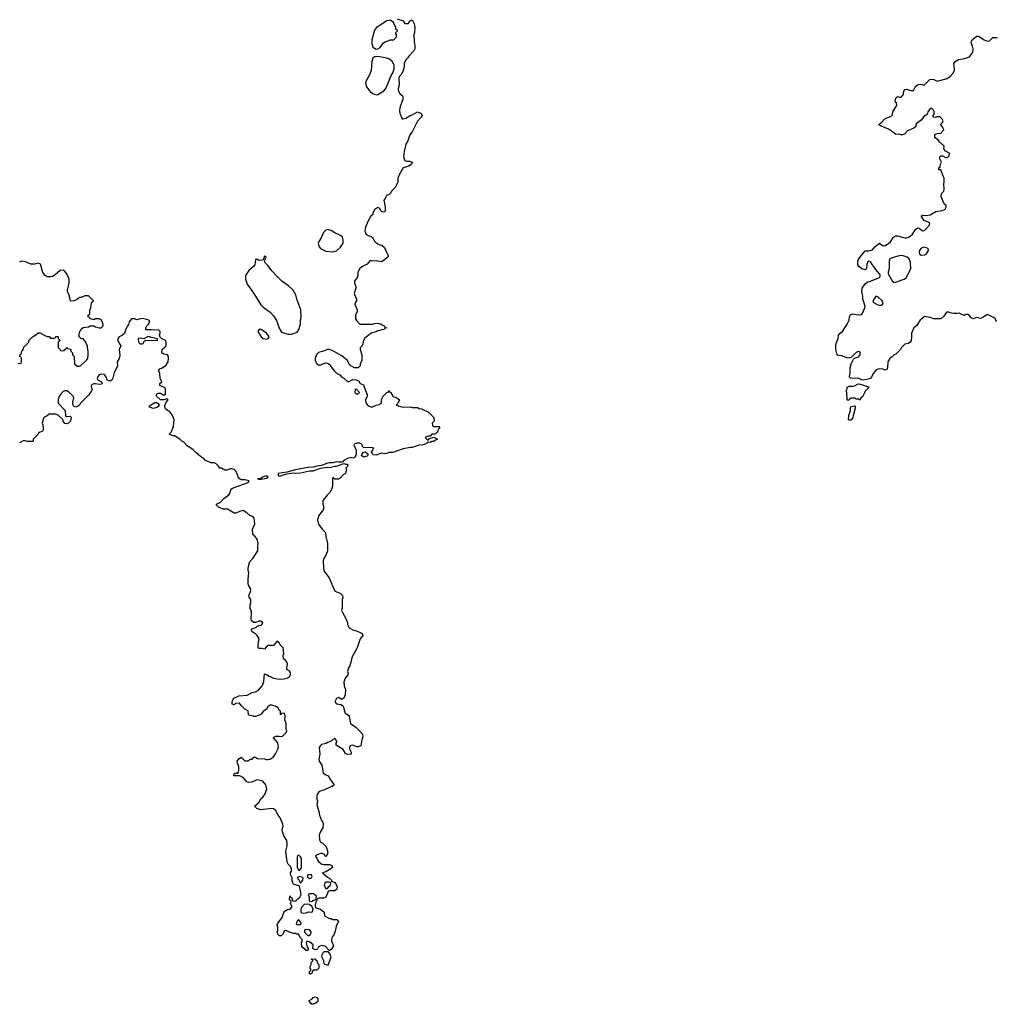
# Model space of a CAD drawing. Header units: inches. Extents: x 2380427 to 2580949, y 385907 to 546039.
# Tile 7 of 121: x 2417226 to 2428088, y 455148 to 466096. Entities that reach past the tile are written whole.
import ezdxf

# ---------------------------------------------------------------- set-up
doc = ezdxf.new("R2010")
doc.units = ezdxf.units.IN
doc.header["$MEASUREMENT"] = 0
for name, color, linetype in [('C4415', 7, 'Continuous'), ('C4416', 7, 'Continuous'), ('C4425', 7, 'Continuous'), ('C4426', 7, 'Continuous')]:
    doc.layers.add(name, color=color, linetype=linetype)

msp = doc.modelspace()

# ---------------------------------------------------------------- linework, layer by layer
at = {"layer": 'C4415', "color": 5, "elevation": 60}
for points in [[(2420000, 459138), (2419990, 459138), (2419974, 459130), (2419950, 459098), (2419923, 459103), (2419883, 459103), (2419878, 459110), (2419879, 459150), (2419888, 459210), (2419868, 459248), (2419848, 459268), (2419810, 459288), (2419803, 459303), (2419802, 459310), (2419810, 459322), (2419850, 459338), (2419881, 459359), (2419910, 459365), (2419918, 459370), (2419928, 459390), (2419908, 459408), (2419890, 459409), (2419850, 459395), (2419830, 459394), (2419802, 459410), (2419799, 459430), (2419802, 459510), (2419796, 459536), (2419788, 459550), (2419788, 459590), (2419798, 459610), (2419798, 459630), (2419795, 459650), (2419776, 459676), (2419775, 459690), (2419795, 459750), (2419793, 459773), (2419769, 459809), (2419766, 459826), (2419765, 459870), (2419774, 459950), (2419765, 459970), (2419765, 459990), (2419768, 460000)], [(2420000, 458468), (2419990, 458462), (2419971, 458429), (2419935, 458405), (2419910, 458375), (2419890, 458362), (2419850, 458349), (2419830, 458348), (2419816, 458356), (2419790, 458358), (2419770, 458366), (2419766, 458410), (2419730, 458428), (2419688, 458470), (2419670, 458495), (2419626, 458494), (2419610, 458478), (2419590, 458486), (2419588, 458510), (2419600, 458540), (2419608, 458550), (2419662, 458578), (2419755, 458585), (2419810, 458613), (2419850, 458622), (2419881, 458639), (2419927, 458693), (2419941, 458739), (2419950, 458822), (2419970, 458816), (2420000, 458797)], [(2420000, 457320), (2419909, 457309), (2419864, 457324), (2419838, 457350), (2419884, 457390), (2419909, 457431), (2419929, 457450), (2419954, 457490), (2419975, 457545), (2419962, 457590), (2419930, 457629), (2419870, 457642), (2419850, 457638), (2419803, 457617), (2419770, 457614), (2419750, 457622), (2419710, 457668), (2419683, 457683), (2419670, 457689), (2419609, 457690), (2419610, 457712), (2419630, 457722), (2419650, 457714), (2419656, 457724), (2419662, 457750), (2419662, 457790), (2419648, 457830), (2419646, 457850), (2419663, 457877), (2419690, 457894), (2419730, 457854), (2419770, 457854), (2419790, 457872), (2419810, 457872), (2419830, 457894), (2419850, 457894), (2419870, 457882), (2419950, 457878), (2419970, 457871), (2419990, 457871), (2420000, 457872)]]:
    msp.add_lwpolyline(points, dxfattribs=at)
at = {"layer": 'C4416', "color": 5, "elevation": 60}
for points in [[(2417210, 462274), (2417242, 462278), (2417246, 462290), (2417246, 462330), (2417242, 462342), (2417226, 462350), (2417226, 462370), (2417242, 462378), (2417248, 462410), (2417268, 462432), (2417269, 462451), (2417326, 462510), (2417326, 462530), (2417369, 462571), (2417406, 462590), (2417430, 462612), (2417452, 462612), (2417504, 462584), (2417533, 462573), (2417552, 462572), (2417570, 462554), (2417610, 462554), (2417622, 462558), (2417628, 462572), (2417653, 462573), (2417654, 462550), (2417674, 462530), (2417654, 462510), (2417654, 462450), (2417674, 462430), (2417678, 462418), (2417690, 462414), (2417722, 462418), (2417726, 462430), (2417742, 462438), (2417750, 462454), (2417758, 462438), (2417790, 462434), (2417794, 462430), (2417794, 462410), (2417814, 462390), (2417814, 462370), (2417832, 462352), (2417834, 462270), (2417864, 462244), (2417890, 462242), (2417906, 462250), (2417969, 462310), (2417982, 462330), (2417989, 462370), (2417988, 462410), (2417978, 462450), (2417978, 462470), (2417950, 462526), (2417930, 462546), (2417906, 462550), (2417886, 462570), (2417886, 462610), (2417896, 462624), (2417906, 462650), (2417930, 462674), (2417990, 462682), (2418010, 462692), (2418050, 462691), (2418070, 462681), (2418110, 462671), (2418130, 462671), (2418155, 462690), (2418150, 462726), (2418130, 462758), (2418110, 462768), (2418070, 462768), (2418050, 462758), (2418027, 462767), (2418010, 462768), (2418006, 462786), (2417986, 462790), (2417987, 462813), (2418002, 462818), (2418006, 462830), (2418007, 462867), (2418018, 462890), (2418026, 462950), (2418046, 462970), (2417990, 463026), (2417950, 463026), (2417910, 463008), (2417890, 463008), (2417870, 462988), (2417830, 462968), (2417790, 462966), (2417788, 462990), (2417778, 463010), (2417778, 463030), (2417758, 463070), (2417758, 463090), (2417774, 463170), (2417774, 463210), (2417769, 463230), (2417749, 463270), (2417723, 463303), (2417710, 463309), (2417674, 463306), (2417620, 463260), (2417590, 463242), (2417570, 463235), (2417530, 463235), (2417509, 463250), (2417484, 463284), (2417456, 463376), (2417450, 463382), (2417430, 463389), (2417390, 463379), (2417350, 463377), (2417290, 463402), (2417250, 463409), (2417222, 463398)], [(2420000, 463343), (2419984, 463364), (2419959, 463390), (2419946, 463414), (2419950, 463414), (2419966, 463450), (2419962, 463462), (2419950, 463466), (2419934, 463426), (2419920, 463420), (2419890, 463418), (2419870, 463429), (2419850, 463428), (2419842, 463370), (2419826, 463350), (2419774, 463306), (2419736, 463250), (2419736, 463210), (2419756, 463156), (2419830, 463052), (2419906, 462926), (2419930, 462902), (2420000, 462851)], [(2419768, 460000), (2419784, 460070), (2419817, 460103), (2419873, 460190), (2419873, 460247), (2419879, 460270), (2419870, 460308), (2419855, 460335), (2419837, 460357), (2419818, 460370), (2419815, 460430), (2419841, 460490), (2419833, 460553), (2419818, 460570), (2419784, 460584), (2419750, 460614), (2419710, 460639), (2419670, 460629), (2419630, 460609), (2419610, 460608), (2419535, 460655), (2419490, 460654), (2419435, 460675), (2419416, 460696), (2419415, 460710), (2419458, 460730), (2419495, 460770), (2419550, 460811), (2419564, 460830), (2419573, 460870), (2419582, 460878), (2419610, 460895), (2419768, 460950), (2419778, 460970), (2419730, 460979), (2419690, 460981), (2419670, 460989), (2419654, 461014), (2419632, 461072), (2419610, 461093), (2419590, 461100), (2419570, 461100), (2419530, 461086), (2419506, 461086), (2419470, 461108), (2419450, 461108), (2419438, 461130), (2419410, 461158), (2419390, 461168), (2419350, 461168), (2419290, 461198), (2419275, 461215), (2419250, 461228), (2419216, 461256), (2419208, 461268), (2419190, 461278), (2419150, 461318), (2419090, 461358), (2419050, 461398), (2419029, 461409), (2419010, 461428), (2418950, 461468), (2418930, 461468), (2418887, 461487), (2418909, 461511), (2418930, 461554), (2418936, 461576), (2418942, 461650), (2418923, 461703), (2418890, 461738), (2418870, 461749), (2418849, 461769), (2418839, 461790), (2418844, 461816), (2418856, 461844), (2418878, 461870), (2418870, 461878), (2418850, 461878), (2418831, 461869), (2418790, 461869), (2418748, 461910), (2418750, 461934), (2418770, 461942), (2418790, 461942), (2418830, 461922), (2418847, 461933), (2418847, 461987), (2418842, 462002), (2418786, 462030), (2418786, 462050), (2418806, 462070), (2418789, 462109), (2418784, 462164), (2418769, 462190), (2418785, 462215), (2418810, 462225), (2418850, 462251), (2418876, 462290), (2418881, 462330), (2418879, 462350), (2418870, 462368), (2418830, 462378), (2418808, 462390), (2418809, 462431), (2418830, 462442), (2418855, 462470), (2418855, 462515), (2418846, 462530), (2418807, 462547), (2418787, 462567), (2418782, 462590), (2418789, 462610), (2418788, 462628), (2418770, 462648), (2418730, 462644), (2418690, 462649), (2418630, 462646), (2418628, 462670), (2418638, 462690), (2418658, 462710), (2418668, 462730), (2418668, 462750), (2418650, 462759), (2418590, 462774), (2418553, 462767), (2418530, 462758), (2418508, 462768), (2418470, 462768), (2418443, 462737), (2418434, 462706), (2418407, 462653), (2418390, 462608), (2418370, 462589), (2418332, 462570), (2418318, 462550), (2418318, 462530), (2418326, 462510), (2418352, 462470), (2418331, 462430), (2418340, 462360), (2418331, 462330), (2418311, 462290), (2418312, 462248), (2418278, 462170), (2418261, 462110), (2418250, 462089), (2418230, 462075), (2418202, 462082), (2418184, 462130), (2418168, 462150), (2418130, 462155), (2418110, 462145), (2418095, 462130), (2418086, 462106), (2418091, 462091), (2418134, 462070), (2418142, 462050), (2418138, 462042), (2418110, 462038), (2418070, 462048), (2418050, 462048), (2418030, 462038), (2418022, 462030), (2418022, 462010), (2418031, 461989), (2418025, 461970), (2417995, 461925), (2417901, 461830), (2417891, 461809), (2417870, 461793), (2417849, 461789), (2417833, 461793), (2417823, 461803), (2417817, 461817), (2417817, 461843), (2417828, 461890), (2417815, 461915), (2417770, 461958), (2417750, 461968), (2417730, 461969), (2417710, 461962), (2417678, 461930), (2417665, 461910), (2417653, 461873), (2417653, 461833), (2417732, 461752), (2417734, 461690), (2417745, 461685), (2417786, 461686), (2417797, 461677), (2417791, 461630), (2417770, 461610), (2417750, 461603), (2417726, 461606), (2417708, 461630), (2417706, 461650), (2417656, 461696), (2417628, 461708), (2417552, 461708), (2417532, 461690), (2417502, 461678), (2417490, 461666), (2417476, 461610), (2417484, 461590), (2417487, 461550), (2417485, 461535), (2417478, 461522), (2417446, 461506), (2417434, 461506), (2417430, 461486), (2417374, 461430), (2417374, 461410), (2417370, 461406), (2417313, 461407), (2417270, 461418), (2417222, 461390)]]:
    msp.add_lwpolyline(points, dxfattribs=at)
for points in [[(2419913, 462650), (2419888, 462650), (2419876, 462630), (2419911, 462570), (2419932, 462550), (2419970, 462544), (2419989, 462550), (2419997, 462563), (2419999, 462570), (2419986, 462590), (2419969, 462610)], [(2418750, 462526), (2418630, 462529), (2418605, 462515), (2418590, 462488), (2418570, 462486), (2418550, 462506), (2418546, 462550), (2418550, 462554), (2418570, 462558), (2418610, 462552), (2418650, 462572), (2418670, 462572), (2418684, 462564), (2418710, 462562), (2418754, 462550), (2418754, 462530)], [(2418710, 461772), (2418662, 461790), (2418682, 461810), (2418730, 461841), (2418750, 461841), (2418767, 461827), (2418775, 461810), (2418761, 461790), (2418750, 461784)], [(2419970, 461023), (2419918, 461010), (2419917, 461003), (2419904, 460996), (2419872, 460990), (2419886, 460986), (2419910, 460987), (2419970, 460997), (2419989, 461010)]]:
    msp.add_lwpolyline(points, close=True, dxfattribs=at)
at = {"layer": 'C4425', "color": 5, "elevation": 60}
for points in [[(2420606, 460000), (2420608, 459968), (2420667, 459890), (2420730, 459742), (2420790, 459718), (2420806, 459706), (2420814, 459694), (2420818, 459670), (2420811, 459650), (2420811, 459551), (2420806, 459526), (2420811, 459510), (2420856, 459430), (2420871, 459390), (2420872, 459370), (2420890, 459334), (2420930, 459311), (2420970, 459301), (2421020, 459280), (2421034, 459270), (2421042, 459250), (2421011, 459210), (2420978, 459110), (2420925, 459010), (2420898, 458910), (2420882, 458890), (2420872, 458850), (2420878, 458830), (2420874, 458810), (2420847, 458773), (2420831, 458730), (2420836, 458690), (2420851, 458650), (2420845, 458590), (2420832, 458550), (2420810, 458538), (2420770, 458558), (2420764, 458556), (2420750, 458548), (2420731, 458510), (2420748, 458488), (2420800, 458480), (2420824, 458464), (2420846, 458386), (2420883, 458363), (2420891, 458351), (2420906, 458270), (2420965, 458230), (2421010, 458186), (2421037, 458150), (2421042, 458130), (2421039, 458110), (2421031, 458090), (2421018, 458022), (2420991, 458009), (2420971, 458009), (2420930, 458028), (2420910, 458026), (2420894, 458010), (2420892, 457990), (2420912, 457950), (2420912, 457928), (2420870, 457926), (2420850, 457938), (2420822, 457982), (2420746, 458030), (2420746, 458050), (2420755, 458070), (2420730, 458102), (2420710, 458094), (2420690, 458075), (2420650, 458059), (2420633, 458047), (2420584, 458036), (2420570, 458026), (2420558, 458002), (2420564, 457930), (2420551, 457870), (2420555, 457850), (2420586, 457806), (2420602, 457722), (2420623, 457703), (2420658, 457690), (2420682, 457642), (2420722, 457590), (2420702, 457570), (2420677, 457563), (2420610, 457529), (2420578, 457522), (2420552, 457510), (2420538, 457490), (2420531, 457470), (2420531, 457430), (2420536, 457410), (2420532, 457368), (2420554, 457290), (2420559, 457250), (2420583, 457190), (2420596, 457170), (2420601, 457150), (2420596, 457110), (2420571, 457070), (2420558, 457030), (2420560, 456980), (2420572, 456952), (2420590, 456945), (2420630, 456905), (2420646, 456870), (2420651, 456830), (2420630, 456788), (2420614, 456814), (2420590, 456824), (2420570, 456824), (2420534, 456810), (2420518, 456802), (2420514, 456790), (2420530, 456774), (2420538, 456750), (2420551, 456731), (2420587, 456707), (2420610, 456701), (2420670, 456701), (2420698, 456690), (2420705, 456670), (2420687, 456653), (2420630, 456622), (2420594, 456610), (2420650, 456562), (2420670, 456552), (2420692, 456530), (2420694, 456514), (2420706, 456514), (2420730, 456502), (2420750, 456472), (2420755, 456450), (2420751, 456430), (2420730, 456409), (2420671, 456409), (2420658, 456402), (2420630, 456338), (2420610, 456328), (2420553, 456327), (2420538, 456322), (2420534, 456310), (2420522, 456298), (2420511, 456250), (2420512, 456230), (2420521, 456221), (2420570, 456206), (2420611, 456171), (2420614, 456130), (2420670, 456102), (2420690, 456102), (2420710, 456092), (2420752, 456092), (2420772, 456072), (2420744, 456016), (2420742, 455990), (2420731, 455949), (2420714, 455910), (2420701, 455899), (2420692, 455870), (2420692, 455850), (2420711, 455810), (2420711, 455790), (2420690, 455758), (2420670, 455746), (2420666, 455746), (2420626, 455790), (2420590, 455802), (2420564, 455796), (2420550, 455786), (2420537, 455763), (2420530, 455758), (2420510, 455755), (2420486, 455770), (2420488, 455810), (2420450, 455842), (2420430, 455848), (2420414, 455846), (2420412, 455830), (2420424, 455784), (2420434, 455770), (2420433, 455753), (2420430, 455748), (2420410, 455748), (2420400, 455760), (2420370, 455778), (2420362, 455790), (2420358, 455830), (2420366, 455850), (2420366, 455870), (2420350, 455886), (2420328, 455928), (2420312, 455928), (2420295, 455935), (2420270, 455935), (2420226, 455950), (2420190, 455968), (2420170, 455966), (2420150, 455926), (2420134, 455910), (2420110, 455909), (2420100, 455920), (2420089, 455950), (2420098, 455970), (2420096, 456004), (2420089, 456030), (2420095, 456050), (2420146, 456114), (2420165, 456170), (2420176, 456184), (2420199, 456201), (2420233, 456207), (2420255, 456230), (2420238, 456270), (2420246, 456290), (2420242, 456302), (2420228, 456308), (2420230, 456354), (2420238, 456338), (2420252, 456332), (2420258, 456298), (2420290, 456294), (2420302, 456298), (2420306, 456310), (2420340, 456340), (2420355, 456370), (2420349, 456410), (2420336, 456456), (2420330, 456466), (2420290, 456475), (2420269, 456489), (2420262, 456502), (2420255, 456530), (2420256, 456556), (2420238, 456590), (2420238, 456610), (2420248, 456630), (2420247, 456653), (2420239, 456679), (2420210, 456708), (2420201, 456730), (2420185, 456850), (2420202, 456910), (2420202, 456930), (2420195, 456970), (2420162, 457022), (2420149, 457070), (2420145, 457090), (2420155, 457130), (2420154, 457150), (2420123, 457223), (2420099, 457250), (2420070, 457308), (2420050, 457322), (2420030, 457324), (2420000, 457320)], [(2420000, 458797), (2420010, 458791), (2420050, 458776), (2420090, 458766), (2420130, 458763), (2420190, 458771), (2420228, 458790), (2420239, 458810), (2420239, 458830), (2420230, 458848), (2420198, 458870), (2420195, 458890), (2420204, 458930), (2420199, 458950), (2420177, 458977), (2420158, 458990), (2420155, 459030), (2420162, 459050), (2420155, 459110), (2420123, 459143), (2420110, 459166), (2420090, 459186), (2420050, 459138), (2420000, 459138)], [(2420000, 457872), (2420010, 457872), (2420045, 457895), (2420070, 457932), (2420097, 457983), (2420103, 458010), (2420096, 458056), (2420049, 458110), (2420050, 458114), (2420069, 458131), (2420111, 458131), (2420130, 458125), (2420150, 458131), (2420189, 458170), (2420195, 458190), (2420188, 458210), (2420189, 458270), (2420174, 458310), (2420177, 458350), (2420170, 458386), (2420138, 458382), (2420130, 458366), (2420126, 458370), (2420126, 458410), (2420116, 458416), (2420100, 458440), (2420078, 458458), (2420030, 458474), (2420010, 458474), (2420000, 458468)]]:
    msp.add_lwpolyline(points, dxfattribs=at)
for points in [[(2420330, 456806), (2420318, 456802), (2420313, 456787), (2420311, 456670), (2420330, 456634), (2420348, 456652), (2420358, 456670), (2420358, 456770), (2420350, 456786)], [(2420350, 456568), (2420333, 456567), (2420318, 456562), (2420314, 456550), (2420332, 456532), (2420350, 456494), (2420374, 456530), (2420378, 456550), (2420375, 456555)], [(2420470, 456586), (2420430, 456586), (2420422, 456570), (2420450, 456545), (2420470, 456554), (2420478, 456570), (2420476, 456576)], [(2420667, 456507), (2420633, 456507), (2420614, 456490), (2420612, 456470), (2420630, 456434), (2420650, 456434), (2420663, 456457), (2420678, 456470), (2420686, 456490), (2420682, 456502)], [(2420450, 456378), (2420434, 456370), (2420444, 456344), (2420445, 456305), (2420450, 456294), (2420470, 456292), (2420490, 456302), (2420522, 456318), (2420526, 456350), (2420506, 456370), (2420495, 456375)], [(2420430, 456262), (2420390, 456258), (2420366, 456234), (2420352, 456210), (2420354, 456170), (2420370, 456162), (2420410, 456166), (2420443, 456177), (2420470, 456174), (2420482, 456178), (2420488, 456210), (2420475, 456235), (2420450, 456258)], [(2420330, 456086), (2420318, 456082), (2420304, 456056), (2420302, 456042), (2420310, 456034), (2420350, 456034), (2420355, 456045), (2420350, 456066)], [(2420402, 455978), (2420394, 455970), (2420394, 455950), (2420430, 455912), (2420450, 455912), (2420462, 455930), (2420468, 455950), (2420458, 455970), (2420444, 455976)], [(2420450, 455486), (2420448, 455490), (2420448, 455512), (2420466, 455530), (2420458, 455550), (2420458, 455570), (2420468, 455590), (2420468, 455612), (2420486, 455630), (2420482, 455642), (2420468, 455650), (2420507, 455653), (2420514, 455650), (2420518, 455638), (2420534, 455630), (2420534, 455610), (2420552, 455592), (2420554, 455550), (2420532, 455528), (2420490, 455526), (2420482, 455518), (2420470, 455488)], [(2420650, 455578), (2420616, 455596), (2420608, 455608), (2420608, 455630), (2420588, 455668), (2420586, 455690), (2420610, 455734), (2420654, 455734), (2420679, 455699), (2420686, 455670), (2420658, 455590)], [(2420490, 455148), (2420470, 455149), (2420462, 455162), (2420448, 455170), (2420446, 455190), (2420473, 455207), (2420490, 455225), (2420510, 455232), (2420530, 455222), (2420542, 455210), (2420542, 455178), (2420520, 455160)]]:
    msp.add_lwpolyline(points, close=True, dxfattribs=at)
at = {"layer": 'C4426', "color": 5, "elevation": 60}
for points in [[(2421424, 466104), (2421490, 466082), (2421510, 466054), (2421550, 466054), (2421562, 466078), (2421590, 466094), (2421612, 466050), (2421622, 466010), (2421618, 465950), (2421611, 465930), (2421612, 465852), (2421622, 465810), (2421622, 465770), (2421610, 465748), (2421552, 465690), (2421542, 465670), (2421522, 465650), (2421502, 465610), (2421501, 465570), (2421491, 465529), (2421471, 465490), (2421452, 465470), (2421442, 465450), (2421446, 465370), (2421436, 465330), (2421436, 465310), (2421455, 465275), (2421485, 465250), (2421487, 465230), (2421486, 465210), (2421459, 465130), (2421451, 465090), (2421452, 465052), (2421465, 465030), (2421474, 465006), (2421474, 464994), (2421490, 464992), (2421520, 465000), (2421569, 465031), (2421598, 465042), (2421650, 465072), (2421690, 465054), (2421702, 465030), (2421692, 465010), (2421650, 464966), (2421592, 464850), (2421566, 464814), (2421543, 464750), (2421521, 464710), (2421501, 464630), (2421496, 464570), (2421510, 464531), (2421530, 464524), (2421562, 464522), (2421591, 464510), (2421585, 464490), (2421554, 464466), (2421491, 464450), (2421445, 464370), (2421432, 464330), (2421431, 464289), (2421402, 464230), (2421362, 464190), (2421352, 464170), (2421331, 464149), (2421310, 464146), (2421290, 464106), (2421274, 464090), (2421291, 464011), (2421290, 463966), (2421282, 463958), (2421270, 463955), (2421250, 463964), (2421242, 463970), (2421230, 463995), (2421210, 464008), (2421174, 463990), (2421153, 463947), (2421152, 463930), (2421132, 463910), (2421102, 463858), (2421071, 463790), (2421065, 463745), (2421072, 463730), (2421074, 463710), (2421110, 463692), (2421132, 463690), (2421152, 463670), (2421170, 463634), (2421194, 463610), (2421230, 463592), (2421254, 463590), (2421284, 463564), (2421305, 463510), (2421318, 463490), (2421325, 463470), (2421322, 463458), (2421267, 463413), (2421250, 463405), (2421190, 463413), (2421150, 463409), (2421122, 463418), (2421090, 463378), (2421031, 463349), (2421010, 463328), (2420985, 463290), (2420985, 463250), (2420978, 463230), (2420951, 463190), (2420951, 463170), (2420965, 463130), (2420965, 463110), (2420945, 463050), (2420971, 462990), (2420971, 462970), (2420958, 462950), (2420952, 462930), (2420978, 462870), (2420978, 462850), (2420962, 462810), (2420962, 462770), (2420972, 462750), (2421010, 462712), (2421150, 462711), (2421170, 462718), (2421210, 462722), (2421230, 462714), (2421250, 462714), (2421258, 462698), (2421270, 462694), (2421290, 462674), (2421312, 462670), (2421290, 462666), (2421274, 462650), (2421250, 462648), (2421230, 462638), (2421210, 462635), (2421190, 462624), (2421134, 462610), (2421062, 462550), (2421044, 462516), (2421042, 462490), (2421030, 462466), (2421013, 462447), (2421012, 462430), (2421032, 462368), (2421031, 462310), (2421013, 462267), (2421012, 462248), (2420990, 462226), (2420950, 462226), (2420908, 462248), (2420890, 462266), (2420870, 462306), (2420810, 462358), (2420775, 462375), (2420710, 462415), (2420670, 462429), (2420650, 462429), (2420594, 462406), (2420550, 462397), (2420527, 462373), (2420511, 462330), (2420511, 462310), (2420523, 462283), (2420531, 462271), (2420550, 462258), (2420570, 462258), (2420630, 462281), (2420650, 462278), (2420667, 462267), (2420728, 462188), (2420750, 462165), (2420785, 462145), (2420810, 462122), (2420831, 462111), (2420870, 462074), (2420890, 462072), (2420930, 462094), (2420967, 462093), (2420997, 462077), (2421014, 462050), (2421050, 462034), (2421070, 461974), (2421092, 461930), (2421092, 461910), (2421072, 461870), (2421073, 461853), (2421084, 461824), (2421101, 461801), (2421130, 461791), (2421150, 461791), (2421189, 461811), (2421222, 461818), (2421248, 461830), (2421249, 461871), (2421268, 461910), (2421309, 461951), (2421326, 461954), (2421330, 461974), (2421338, 461958), (2421350, 461954), (2421374, 461910), (2421384, 461904), (2421410, 461898), (2421451, 461870), (2421432, 461828), (2421414, 461810), (2421488, 461788), (2421570, 461791), (2421590, 461785), (2421650, 461782), (2421670, 461772), (2421694, 461770), (2421774, 461730), (2421832, 461672), (2421834, 461630), (2421814, 461610), (2421818, 461578), (2421830, 461574), (2421890, 461574), (2421894, 461570), (2421894, 461550), (2421878, 461542), (2421874, 461510), (2421858, 461502), (2421850, 461486), (2421810, 461486), (2421790, 461466), (2421770, 461466), (2421734, 461450), (2421754, 461430), (2421770, 461422), (2421782, 461438), (2421830, 461454), (2421871, 461430), (2421850, 461422), (2421830, 461404), (2421810, 461404), (2421790, 461395), (2421770, 461398), (2421750, 461382), (2421714, 461370), (2421670, 461365), (2421590, 461339), (2421570, 461339), (2421490, 461323), (2421376, 461284), (2421330, 461285), (2421310, 461274), (2421290, 461269), (2421250, 461275), (2421190, 461253), (2421158, 461258), (2421139, 461290), (2421154, 461310), (2421156, 461324), (2421166, 461330), (2421150, 461335), (2421050, 461338), (2421038, 461350), (2421035, 461370), (2421030, 461375), (2421008, 461388), (2420972, 461388), (2420945, 461375), (2420942, 461370), (2420967, 461310), (2420966, 461270), (2420959, 461241), (2420951, 461229), (2420930, 461222), (2420910, 461228), (2420870, 461215), (2420830, 461195), (2420820, 461180), (2420810, 461175), (2420770, 461174), (2420750, 461179), (2420710, 461168), (2420669, 461169), (2420650, 461165), (2420583, 461137), (2420530, 461132), (2420490, 461121), (2420430, 461118), (2420292, 461090), (2420196, 461064), (2420102, 461050), (2420101, 461030), (2420110, 461025), (2420130, 461025), (2420179, 461041), (2420246, 461054), (2420350, 461058), (2420450, 461078), (2420490, 461079), (2420570, 461108), (2420650, 461119), (2420670, 461116), (2420730, 461132), (2420750, 461131), (2420830, 461162), (2420853, 461153), (2420870, 461152), (2420873, 461147), (2420874, 461130), (2420854, 461110), (2420862, 461090), (2420853, 461067), (2420851, 461049), (2420825, 461035), (2420790, 460998), (2420770, 460988), (2420730, 460988), (2420710, 461008), (2420703, 460990), (2420704, 460910), (2420698, 460882), (2420677, 460843), (2420645, 460810), (2420598, 460750), (2420598, 460710), (2420605, 460685), (2420605, 460650), (2420550, 460579), (2420536, 460530), (2420550, 460488), (2420590, 460431), (2420621, 460401), (2420628, 460388), (2420630, 460350), (2420648, 460272), (2420648, 460190), (2420634, 460150), (2420610, 460106), (2420602, 460078), (2420606, 460000)], [(2428095, 462735), (2428070, 462778), (2427990, 462818), (2427930, 462782), (2427910, 462775), (2427870, 462786), (2427830, 462768), (2427803, 462783), (2427790, 462806), (2427770, 462818), (2427750, 462818), (2427730, 462808), (2427674, 462834), (2427650, 462829), (2427610, 462829), (2427575, 462835), (2427550, 462848), (2427530, 462838), (2427502, 462798), (2427470, 462768), (2427392, 462768), (2427350, 462784), (2427290, 462795), (2427238, 462750), (2427204, 462696), (2427171, 462669), (2427145, 462610), (2427146, 462570), (2427141, 462530), (2427131, 462510), (2427110, 462495), (2427070, 462488), (2427032, 462450), (2427022, 462430), (2426997, 462403), (2426970, 462378), (2426950, 462368), (2426930, 462348), (2426902, 462330), (2426882, 462290), (2426878, 462230), (2426870, 462206), (2426850, 462198), (2426830, 462208), (2426790, 462215), (2426750, 462202), (2426717, 462163), (2426700, 462120), (2426691, 462110), (2426676, 462104), (2426609, 462089), (2426590, 462092), (2426550, 462109), (2426486, 462106), (2426466, 462110), (2426458, 462118), (2426455, 462130), (2426462, 462170), (2426462, 462230), (2426475, 462270), (2426499, 462321), (2426509, 462331), (2426554, 462346), (2426564, 462356), (2426572, 462370), (2426574, 462390), (2426570, 462402), (2426550, 462406), (2426530, 462396), (2426477, 462343), (2426450, 462334), (2426430, 462335), (2426370, 462359), (2426330, 462360), (2426318, 462370), (2426303, 462430), (2426301, 462470), (2426305, 462495), (2426330, 462550), (2426333, 462587), (2426350, 462610), (2426377, 462630), (2426429, 462710), (2426450, 462754), (2426455, 462790), (2426462, 462810), (2426470, 462818), (2426490, 462824), (2426550, 462813), (2426584, 462816), (2426594, 462826), (2426627, 462890), (2426628, 462912), (2426603, 462990), (2426603, 463023), (2426591, 463070), (2426597, 463110), (2426630, 463158), (2426650, 463178), (2426690, 463187), (2426788, 463230), (2426797, 463243), (2426798, 463250), (2426787, 463270), (2426742, 463322), (2426690, 463402), (2426670, 463409), (2426658, 463402), (2426647, 463373), (2426643, 463330), (2426630, 463314), (2426590, 463327), (2426570, 463345), (2426558, 463350), (2426548, 463370), (2426549, 463410), (2426555, 463430), (2426570, 463452), (2426630, 463525), (2426670, 463525), (2426710, 463538), (2426735, 463570), (2426790, 463611), (2426811, 463591), (2426830, 463582), (2426850, 463585), (2426890, 463607), (2426910, 463627), (2426943, 463677), (2426970, 463694), (2426990, 463694), (2427070, 463671), (2427090, 463671), (2427110, 463678), (2427130, 463687), (2427157, 463710), (2427190, 463762), (2427210, 463782), (2427230, 463778), (2427250, 463758), (2427270, 463747), (2427290, 463751), (2427344, 463810), (2427349, 463830), (2427330, 463844), (2427310, 463850), (2427284, 463864), (2427250, 463911), (2427270, 463921), (2427310, 463920), (2427350, 463927), (2427416, 463964), (2427486, 463974), (2427518, 463990), (2427528, 464010), (2427528, 464030), (2427509, 464049), (2427495, 464075), (2427474, 464130), (2427478, 464162), (2427502, 464190), (2427509, 464210), (2427502, 464270), (2427508, 464290), (2427508, 464330), (2427476, 464416), (2427470, 464426), (2427450, 464426), (2427448, 464450), (2427462, 464458), (2427466, 464490), (2427478, 464510), (2427458, 464550), (2427458, 464570), (2427470, 464582), (2427490, 464582), (2427524, 464564), (2427536, 464564), (2427562, 464578), (2427566, 464610), (2427516, 464636), (2427502, 464662), (2427508, 464690), (2427456, 464736), (2427440, 464760), (2427410, 464778), (2427402, 464790), (2427402, 464810), (2427410, 464822), (2427430, 464831), (2427470, 464832), (2427502, 464870), (2427490, 464906), (2427466, 464930), (2427490, 464954), (2427495, 464970), (2427490, 464986), (2427468, 465008), (2427455, 465015), (2427425, 465015), (2427410, 465008), (2427386, 465010), (2427386, 465030), (2427396, 465044), (2427398, 465070), (2427388, 465090), (2427370, 465108), (2427350, 465108), (2427325, 465070), (2427318, 465042), (2427280, 465020), (2427250, 464978), (2427200, 464940), (2427191, 464930), (2427191, 464909), (2427172, 464890), (2427101, 464859), (2427070, 464828), (2427044, 464816), (2427030, 464815), (2427010, 464822), (2426970, 464818), (2426934, 464850), (2426890, 464879), (2426808, 464910), (2426778, 464930), (2426810, 464951), (2426847, 464993), (2426870, 465006), (2426904, 465016), (2426929, 465031), (2426942, 465078), (2426975, 465130), (2426982, 465150), (2426978, 465170), (2426964, 465190), (2426970, 465222), (2426990, 465242), (2427010, 465234), (2427030, 465234), (2427056, 465264), (2427055, 465290), (2427062, 465310), (2427070, 465318), (2427090, 465322), (2427150, 465306), (2427170, 465316), (2427190, 465351), (2427210, 465371), (2427250, 465378), (2427270, 465372), (2427287, 465373), (2427349, 465431), (2427370, 465435), (2427394, 465430), (2427430, 465411), (2427530, 465438), (2427575, 465465), (2427603, 465497), (2427622, 465530), (2427624, 465550), (2427615, 465610), (2427629, 465630), (2427666, 465654), (2427735, 465665), (2427790, 465682), (2427806, 465710), (2427828, 465730), (2427829, 465770), (2427822, 465802), (2427810, 465826), (2427809, 465851), (2427818, 465870), (2427845, 465895), (2427870, 465911), (2427891, 465911), (2427951, 465871), (2427990, 465858), (2428010, 465862), (2428050, 465898), (2428078, 465898), (2428086, 465894), (2428102, 465898)], [(2420000, 462851), (2420010, 462844), (2420050, 462801), (2420081, 462750), (2420117, 462657), (2420132, 462630), (2420150, 462618), (2420210, 462598), (2420250, 462598), (2420270, 462605), (2420310, 462622), (2420329, 462651), (2420349, 462710), (2420349, 462751), (2420357, 462790), (2420353, 462870), (2420309, 462990), (2420298, 463038), (2420269, 463089), (2420216, 463136), (2420142, 463190), (2420090, 463239), (2420030, 463303), (2420000, 463343)]]:
    msp.add_lwpolyline(points, dxfattribs=at)
for points in [[(2421350, 466089), (2421310, 466084), (2421290, 466072), (2421255, 466045), (2421193, 466010), (2421170, 465978), (2421142, 465870), (2421141, 465830), (2421153, 465790), (2421190, 465768), (2421210, 465773), (2421233, 465787), (2421270, 465838), (2421290, 465851), (2421350, 465871), (2421387, 465873), (2421416, 465904), (2421418, 465930), (2421406, 465950), (2421426, 465970), (2421422, 465982), (2421408, 465988), (2421408, 466010), (2421383, 466063)], [(2421210, 465688), (2421170, 465682), (2421153, 465667), (2421143, 465630), (2421135, 465530), (2421120, 465490), (2421076, 465410), (2421073, 465390), (2421081, 465350), (2421119, 465299), (2421150, 465275), (2421170, 465266), (2421190, 465260), (2421210, 465262), (2421274, 465306), (2421296, 465330), (2421325, 465390), (2421350, 465462), (2421377, 465503), (2421389, 465550), (2421389, 465590), (2421383, 465603), (2421368, 465630), (2421338, 465658), (2421309, 465669)], [(2420650, 463763), (2420630, 463757), (2420603, 463730), (2420577, 463670), (2420554, 463630), (2420547, 463610), (2420556, 463570), (2420571, 463551), (2420630, 463523), (2420710, 463515), (2420750, 463526), (2420795, 463565), (2420824, 463610), (2420825, 463645), (2420816, 463676), (2420795, 463695), (2420730, 463726), (2420690, 463753)], [(2427290, 463565), (2427270, 463562), (2427248, 463552), (2427233, 463530), (2427231, 463510), (2427235, 463490), (2427250, 463479), (2427290, 463480), (2427310, 463494), (2427333, 463530), (2427329, 463550)], [(2427030, 463474), (2426993, 463467), (2426930, 463449), (2426905, 463435), (2426897, 463410), (2426897, 463330), (2426884, 463290), (2426885, 463270), (2426930, 463193), (2426950, 463173), (2426970, 463176), (2426990, 463186), (2427064, 463210), (2427089, 463230), (2427135, 463330), (2427134, 463387), (2427130, 463410), (2427118, 463438), (2427095, 463455), (2427050, 463471)], [(2426750, 463021), (2426724, 462990), (2426716, 462970), (2426723, 462950), (2426770, 462925), (2426790, 462921), (2426810, 462923), (2426822, 462930), (2426829, 462950), (2426818, 462970), (2426770, 463015)], [(2420970, 461986), (2420958, 461982), (2420954, 461950), (2420970, 461934), (2420990, 461934), (2421006, 461950)], [(2426570, 461866), (2426555, 461875), (2426530, 461878), (2426510, 461888), (2426470, 461886), (2426458, 461882), (2426450, 461866), (2426427, 461867), (2426426, 461950), (2426418, 461970), (2426428, 461990), (2426428, 462010), (2426450, 462021), (2426490, 462021), (2426510, 462026), (2426550, 462045), (2426577, 462043), (2426672, 462010), (2426632, 461970), (2426598, 461902), (2426582, 461890)], [(2426450, 461642), (2426445, 461650), (2426446, 461694), (2426464, 461750), (2426465, 461775), (2426470, 461794), (2426510, 461802), (2426518, 461790), (2426517, 461777), (2426497, 461690), (2426490, 461670), (2426470, 461642)], [(2421050, 461233), (2421029, 461249), (2421033, 461270), (2421050, 461287), (2421071, 461291), (2421098, 461270), (2421096, 461250), (2421090, 461244)]]:
    msp.add_lwpolyline(points, close=True, dxfattribs=at)

doc.saveas('drawing.dxf')
